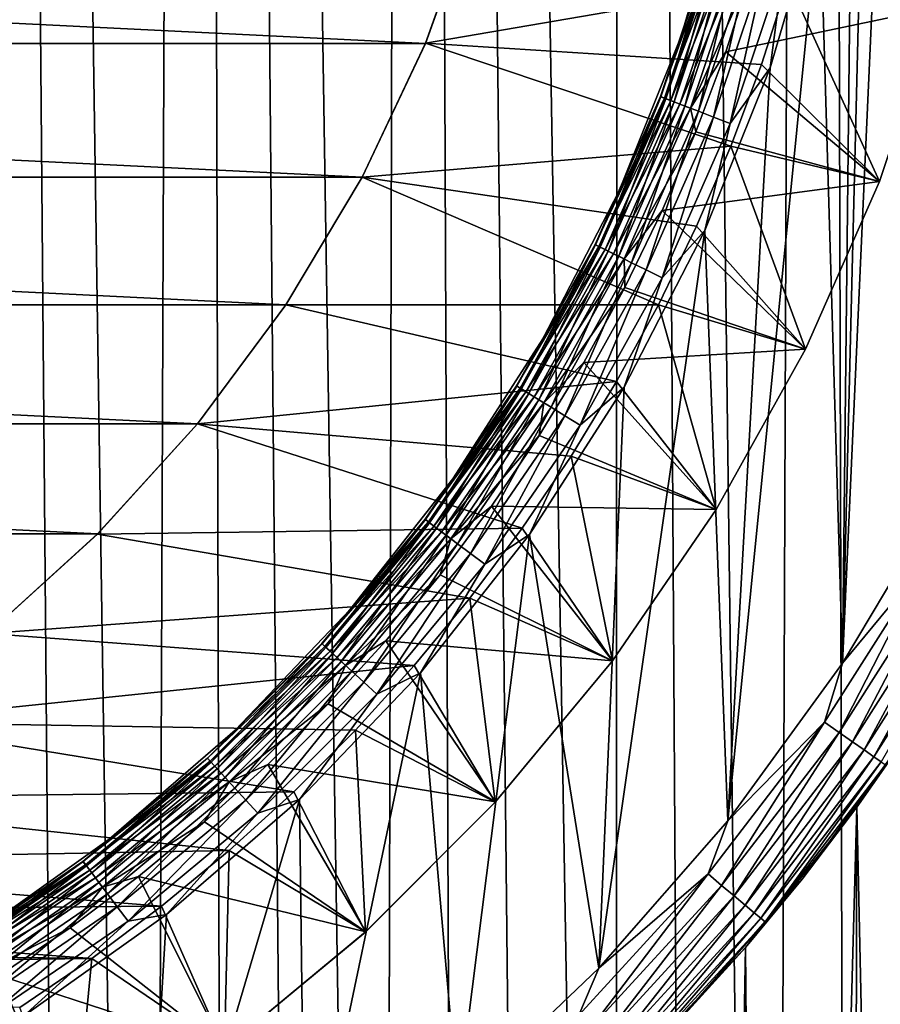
# Model space of a CAD drawing. Header units: metres. Extents: x -30 to 30, y -95 to 0.
# Tile 35 of 57: x 5.2 to 9.8, y -55.1 to -49.9. Entities that reach past the tile are written whole.
import ezdxf

# ---------------------------------------------------------------- set-up
doc = ezdxf.new("R2010")
doc.units = ezdxf.units.M
doc.layers.add('solid_122542', color=7, linetype='CONTINUOUS')

msp = doc.modelspace()

# ---------------------------------------------------------------- linework, layer by layer
at = {"layer": 'solid_122542'}
for points in [[(5.930503, -69.922119, 14.590807), (6.172322, -7, 14.489898), (4.988686, -7, 14.938963)], [(5.523729, -69.904449, 14.749607), (5.930503, -69.922119, 14.590807), (4.988686, -7, 14.938963)], [(5.117666, -69.900314, 14.895369), (5.523729, -69.904449, 14.749607), (4.988686, -7, 14.938963)], [(5.930503, -69.922119, 14.590807), (6.338662, -69.953957, 14.418179), (6.172322, -7, 14.489898)], [(7.160197, -70.061905, 14.028332), (7.320493, -7, 13.945159), (6.172322, -7, 14.489898)], [(6.748802, -70.00061, 14.230818), (7.160197, -70.061905, 14.028332), (6.172322, -7, 14.489898)], [(6.338662, -69.953957, 14.418179), (6.748802, -70.00061, 14.230818), (6.172322, -7, 14.489898)], [(7.160197, -70.061905, 14.028332), (7.571331, -70.137291, 13.810773), (7.320493, -7, 13.945159)], [(8.394917, -70.334229, 13.326209), (8.416615, -7, 13.312312), (7.320493, -7, 13.945159)], [(7.98275, -70.227737, 13.577121), (8.394917, -70.334229, 13.326209), (7.320493, -7, 13.945159)], [(7.571331, -70.137291, 13.810773), (7.98275, -70.227737, 13.577121), (7.320493, -7, 13.945159)], [(8.394917, -70.334229, 13.326209), (8.808243, -70.457664, 13.056698), (8.416615, -7, 13.312312)], [(9.22201, -70.597878, 12.767813), (9.462458, -7, 12.590337), (8.416615, -7, 13.312312)], [(8.808243, -70.457664, 13.056698), (9.22201, -70.597878, 12.767813), (8.416615, -7, 13.312312)], [(9.22201, -70.597878, 12.767813), (9.633485, -70.754005, 12.460276), (9.462458, -7, 12.590337)], [(10.438838, -71.11071, 11.793776), (10.443178, -7, 11.78981), (9.462458, -7, 12.590337)], [(10.039922, -70.925217, 12.135175), (10.438838, -71.11071, 11.793776), (9.462458, -7, 12.590337)], [(9.633485, -70.754005, 12.460276), (10.039922, -70.925217, 12.135175), (9.462458, -7, 12.590337)], [(10.125227, -41.54771, -23), (9.59406, -53.340199, -23), (9.738808, -47.463188, -23)], [(10.125227, -41.54771, -23), (10.125231, -52.452282, -23), (9.59406, -53.340199, -23)], [(9.59406, -53.340199, -23), (9.650205, -48.389923, -23), (9.738808, -47.463188, -23)], [(9.59406, -53.340199, -23), (9.474791, -49.299541, -23), (9.650205, -48.389923, -23)], [(8.741258, -50.025379, -23.5), (8.741261, -50.025368, -24.211325), (8.989262, -49.180752, -24.211325)], [(8.989257, -49.180771, -23.5), (8.741258, -50.025379, -23.5), (8.989262, -49.180752, -24.211325)], [(8.906128, -49.534012, -23.402454), (8.741258, -50.025379, -23.5), (8.989257, -49.180771, -23.5)], [(8.904135, -49.533443, -24.297806), (8.989262, -49.180752, -24.211325), (8.741261, -50.025368, -24.211325)], [(8.987955, -54.173908, -23), (9.212213, -50.192635, -23), (9.474791, -49.299541, -23)], [(9.59406, -53.340199, -23), (8.987955, -54.173908, -23), (9.474791, -49.299541, -23)], [(9.284534, -49.641678, -23.009493), (9.474791, -49.299541, -23), (9.212213, -50.192635, -23)], [(7.390248, -50.062675, -0.79), (-7.390248, -50.062675, -0.79), (-7.655542, -49.321011, -0.79)], [(7.655542, -49.321011, -0.79), (7.390248, -50.062675, -0.79), (-7.655542, -49.321011, -0.79)], [(7.655542, -49.321011, -0.79), (7.390588, -50.06237, -33), (7.390248, -50.062675, -0.79)], [(7.655542, -49.321011, -0.79), (7.655364, -49.321648, -33), (7.390588, -50.06237, -33)], [(9.306799, -49.732594, -33), (7.390588, -50.06237, -33), (7.655364, -49.321648, -33)], [(8.632395, -50.344208, -24.297806), (8.904135, -49.533443, -24.297806), (8.741261, -50.025368, -24.211325)], [(8.925804, -49.539612, -24.38209), (8.904135, -49.533443, -24.297806), (8.632395, -50.344208, -24.297806)], [(8.653402, -50.352345, -24.38209), (8.925804, -49.539612, -24.38209), (8.632395, -50.344208, -24.297806)], [(8.634327, -50.344955, -23.402454), (8.741258, -50.025379, -23.5), (8.906128, -49.534012, -23.402454)], [(8.634327, -50.344955, -23.402454), (8.906128, -49.534012, -23.402454), (8.660893, -50.355247, -23.308567)], [(8.961233, -49.54969, -24.461174), (8.925804, -49.539612, -24.38209), (8.653402, -50.352345, -24.38209)], [(8.687751, -50.365654, -24.461174), (8.961233, -49.54969, -24.461174), (8.653402, -50.352345, -24.38209)], [(8.906128, -49.534012, -23.402454), (8.933531, -49.541809, -23.308567), (8.660893, -50.355247, -23.308567)], [(8.660893, -50.355247, -23.308567), (8.933531, -49.541809, -23.308567), (8.704045, -50.371964, -23.222052)], [(9.009345, -49.563381, -24.532652), (8.961233, -49.54969, -24.461174), (8.687751, -50.365654, -24.461174)], [(8.933531, -49.541809, -23.308567), (8.978041, -49.554474, -23.222052), (8.704045, -50.371964, -23.222052)], [(8.704045, -50.371964, -23.222052), (8.978041, -49.554474, -23.222052), (8.76212, -50.394463, -23.146238)], [(8.978041, -49.554474, -23.222052), (9.037944, -49.571518, -23.146238), (8.76212, -50.394463, -23.146238)], [(8.734394, -50.383724, -24.532652), (9.009345, -49.563381, -24.532652), (8.687751, -50.365654, -24.461174)], [(9.068675, -49.580261, -24.594347), (9.009345, -49.563381, -24.532652), (8.734394, -50.383724, -24.532652)], [(8.791913, -50.406006, -24.594347), (9.068675, -49.580261, -24.594347), (8.734394, -50.383724, -24.532652)], [(8.76212, -50.394463, -23.146238), (9.037944, -49.571518, -23.146238), (8.832882, -50.421875, -23.084047)], [(8.791913, -50.406006, -24.594347), (9.115201, -49.676399, -24.644337), (9.068675, -49.580261, -24.594347)], [(9.037944, -49.571518, -23.146238), (9.110933, -49.592285, -23.084047), (8.832882, -50.421875, -23.084047)], [(8.832882, -50.421875, -23.084047), (9.110933, -49.592285, -23.084047), (8.913607, -50.453148, -23.037872)], [(9.110933, -49.592285, -23.084047), (9.194199, -49.615974, -23.037872), (8.913607, -50.453148, -23.037872)], [(8.913607, -50.453148, -23.037872), (9.194199, -49.615974, -23.037872), (9.001184, -50.487076, -23.009493)], [(9.194199, -49.615974, -23.037872), (9.284534, -49.641678, -23.009493), (9.001184, -50.487076, -23.009493)], [(9.001184, -50.487076, -23.009493), (9.284534, -49.641678, -23.009493), (9.212213, -50.192635, -23)], [(8.791913, -50.406006, -24.594347), (8.977527, -50.10709, -24.644337), (9.115201, -49.676399, -24.644337)], [(9.115201, -49.676399, -24.644337), (8.977527, -50.10709, -24.644337), (10.099169, -49.873463, -25.221687)], [(9.306799, -49.732594, -33), (9.16589, -50.173611, -33), (7.390588, -50.06237, -33)], [(9.790883, -50.793232, -32.200001), (9.16589, -50.173611, -33), (9.306799, -49.732594, -33)], [(9.790883, -50.793232, -32.200001), (9.306799, -49.732594, -33), (10.099126, -49.873615, -32.200001)], [(8.977527, -50.10709, -24.644337), (9.790958, -50.793037, -25.221687), (10.099169, -49.873463, -25.221687)], [(9.790883, -50.793232, -32.200001), (10.099126, -49.873615, -32.200001), (9.790958, -50.793037, -25.221687)], [(10.099126, -49.873615, -32.200001), (10.099169, -49.873463, -25.221687), (9.790958, -50.793037, -25.221687)], [(8.414096, -50.842587, -23.5), (8.414098, -50.842587, -24.211325), (8.741261, -50.025368, -24.211325)], [(8.741258, -50.025379, -23.5), (8.414096, -50.842587, -23.5), (8.741261, -50.025368, -24.211325)], [(8.634327, -50.344955, -23.402454), (8.414096, -50.842587, -23.5), (8.741258, -50.025379, -23.5)], [(8.632395, -50.344208, -24.297806), (8.741261, -50.025368, -24.211325), (8.414098, -50.842587, -24.211325)], [(7.055893, -50.769825, -0.79), (-7.055893, -50.769825, -0.79), (-7.390248, -50.062675, -0.79)], [(7.390248, -50.062675, -0.79), (7.055893, -50.769825, -0.79), (-7.390248, -50.062675, -0.79)], [(9.004851, -50.605869, -33), (7.055521, -50.770271, -33), (7.390588, -50.06237, -33)], [(7.390248, -50.062675, -0.79), (7.390588, -50.06237, -33), (7.055521, -50.770271, -33)], [(7.390248, -50.062675, -0.79), (7.055521, -50.770271, -33), (7.055893, -50.769825, -0.79)], [(9.16589, -50.173611, -33), (9.004851, -50.605869, -33), (7.390588, -50.06237, -33)], [(8.791913, -50.406006, -24.594347), (8.819515, -50.530746, -24.644337), (8.977527, -50.10709, -24.644337)], [(8.977527, -50.10709, -24.644337), (8.819515, -50.530746, -24.644337), (9.790958, -50.793037, -25.221687)], [(9.790883, -50.793232, -32.200001), (9.004851, -50.605869, -33), (9.16589, -50.173611, -33)], [(8.987955, -54.173908, -23), (8.86769, -51.052681, -23), (9.212213, -50.192635, -23)], [(9.001184, -50.487076, -23.009493), (9.212213, -50.192635, -23), (8.86769, -51.052681, -23)], [(8.287006, -51.126438, -24.297806), (8.632395, -50.344208, -24.297806), (8.414098, -50.842587, -24.211325)], [(8.653402, -50.352345, -24.38209), (8.632395, -50.344208, -24.297806), (8.287006, -51.126438, -24.297806)], [(8.307173, -51.136482, -24.38209), (8.653402, -50.352345, -24.38209), (8.287006, -51.126438, -24.297806)], [(8.28886, -51.127361, -23.402454), (8.414096, -50.842587, -23.5), (8.634327, -50.344955, -23.402454)], [(8.28886, -51.127361, -23.402454), (8.634327, -50.344955, -23.402454), (8.314364, -51.14006, -23.308567)], [(8.687751, -50.365654, -24.461174), (8.653402, -50.352345, -24.38209), (8.307173, -51.136482, -24.38209)], [(8.340147, -51.152901, -24.461174), (8.687751, -50.365654, -24.461174), (8.307173, -51.136482, -24.38209)], [(8.634327, -50.344955, -23.402454), (8.660893, -50.355247, -23.308567), (8.314364, -51.14006, -23.308567)], [(8.314364, -51.14006, -23.308567), (8.660893, -50.355247, -23.308567), (8.355789, -51.16069, -23.222052)], [(8.734394, -50.383724, -24.532652), (8.687751, -50.365654, -24.461174), (8.340147, -51.152901, -24.461174)], [(8.384925, -51.175198, -24.532652), (8.734394, -50.383724, -24.532652), (8.340147, -51.152901, -24.461174)], [(8.660893, -50.355247, -23.308567), (8.704045, -50.371964, -23.222052), (8.355789, -51.16069, -23.222052)], [(8.355789, -51.16069, -23.222052), (8.704045, -50.371964, -23.222052), (8.411541, -51.18845, -23.146238)], [(8.791913, -50.406006, -24.594347), (8.734394, -50.383724, -24.532652), (8.384925, -51.175198, -24.532652)], [(8.704045, -50.371964, -23.222052), (8.76212, -50.394463, -23.146238), (8.411541, -51.18845, -23.146238)], [(8.411541, -51.18845, -23.146238), (8.76212, -50.394463, -23.146238), (8.479471, -51.222275, -23.084047)], [(8.76212, -50.394463, -23.146238), (8.832882, -50.421875, -23.084047), (8.479471, -51.222275, -23.084047)], [(8.440143, -51.20269, -24.594347), (8.791913, -50.406006, -24.594347), (8.384925, -51.175198, -24.532652)], [(8.440143, -51.20269, -24.594347), (8.819515, -50.530746, -24.644337), (8.791913, -50.406006, -24.594347)], [(8.479471, -51.222275, -23.084047), (8.832882, -50.421875, -23.084047), (8.556966, -51.260864, -23.037872)], [(8.832882, -50.421875, -23.084047), (8.913607, -50.453148, -23.037872), (8.556966, -51.260864, -23.037872)], [(8.556966, -51.260864, -23.037872), (8.913607, -50.453148, -23.037872), (8.641041, -51.302727, -23.009493)], [(8.913607, -50.453148, -23.037872), (9.001184, -50.487076, -23.009493), (8.641041, -51.302727, -23.009493)], [(8.641041, -51.302727, -23.009493), (9.001184, -50.487076, -23.009493), (8.86769, -51.052681, -23)], [(8.440143, -51.20269, -24.594347), (8.641523, -50.9464, -24.644337), (8.819515, -50.530746, -24.644337)], [(8.819515, -50.530746, -24.644337), (8.641523, -50.9464, -24.644337), (9.790958, -50.793037, -25.221687)], [(9.004851, -50.605869, -33), (8.823712, -51.028622, -33), (7.055521, -50.770271, -33)], [(9.399101, -51.680481, -32.200001), (8.823712, -51.028622, -33), (9.004851, -50.605869, -33)], [(9.399101, -51.680481, -32.200001), (9.004851, -50.605869, -33), (9.790883, -50.793232, -32.200001)], [(6.650918, -51.445068, -0.79), (-6.650918, -51.445068, -0.79), (-7.055893, -50.769825, -0.79)], [(7.055893, -50.769825, -0.79), (6.650918, -51.445068, -0.79), (-7.055893, -50.769825, -0.79)], [(7.055893, -50.769825, -0.79), (6.650997, -51.445457, -33), (6.650918, -51.445068, -0.79)], [(7.055893, -50.769825, -0.79), (7.055521, -50.770271, -33), (6.650997, -51.445457, -33)], [(8.621516, -51.444462, -33), (6.650997, -51.445457, -33), (7.055521, -50.770271, -33)], [(8.823712, -51.028622, -33), (8.621516, -51.444462, -33), (7.055521, -50.770271, -33)], [(8.641523, -50.9464, -24.644337), (9.399215, -51.680252, -25.221687), (9.790958, -50.793037, -25.221687)], [(9.399101, -51.680481, -32.200001), (9.790883, -50.793232, -32.200001), (9.399215, -51.680252, -25.221687)], [(9.790883, -50.793232, -32.200001), (9.790958, -50.793037, -25.221687), (9.399215, -51.680252, -25.221687)], [(8.010736, -51.625, -23.5), (8.010732, -51.625004, -24.211325), (8.414098, -50.842587, -24.211325)], [(8.287006, -51.126438, -24.297806), (8.414098, -50.842587, -24.211325), (8.010732, -51.625004, -24.211325)], [(8.414096, -50.842587, -23.5), (8.010736, -51.625, -23.5), (8.414098, -50.842587, -24.211325)], [(8.28886, -51.127361, -23.402454), (8.010736, -51.625, -23.5), (8.414096, -50.842587, -23.5)], [(8.440143, -51.20269, -24.594347), (8.443954, -51.353119, -24.644337), (8.641523, -50.9464, -24.644337)], [(8.641523, -50.9464, -24.644337), (8.443954, -51.353119, -24.644337), (9.399215, -51.680252, -25.221687)], [(8.306806, -54.952408, -23), (8.440704, -51.87973, -23), (8.86769, -51.052681, -23)], [(8.987955, -54.173908, -23), (8.306806, -54.952408, -23), (8.86769, -51.052681, -23)], [(8.641041, -51.302727, -23.009493), (8.86769, -51.052681, -23), (8.440704, -51.87973, -23)], [(9.399101, -51.680481, -32.200001), (8.621516, -51.444462, -33), (8.823712, -51.028622, -33)], [(7.870915, -51.873463, -24.297806), (8.287006, -51.126438, -24.297806), (8.010732, -51.625004, -24.211325)], [(8.307173, -51.136482, -24.38209), (8.287006, -51.126438, -24.297806), (7.870915, -51.873463, -24.297806)], [(7.890069, -51.885323, -24.38209), (8.307173, -51.136482, -24.38209), (7.870915, -51.873463, -24.297806)], [(7.872677, -51.874554, -23.402454), (8.010736, -51.625, -23.5), (8.28886, -51.127361, -23.402454)], [(7.872677, -51.874554, -23.402454), (8.28886, -51.127361, -23.402454), (7.8969, -51.889553, -23.308567)], [(8.340147, -51.152901, -24.461174), (8.307173, -51.136482, -24.38209), (7.890069, -51.885323, -24.38209)], [(7.921388, -51.904716, -24.461174), (8.340147, -51.152901, -24.461174), (7.890069, -51.885323, -24.38209)], [(8.28886, -51.127361, -23.402454), (8.314364, -51.14006, -23.308567), (7.8969, -51.889553, -23.308567)], [(7.8969, -51.889553, -23.308567), (8.314364, -51.14006, -23.308567), (7.936245, -51.913914, -23.222052)], [(8.384925, -51.175198, -24.532652), (8.340147, -51.152901, -24.461174), (7.921388, -51.904716, -24.461174)], [(7.963917, -51.931049, -24.532652), (8.384925, -51.175198, -24.532652), (7.921388, -51.904716, -24.461174)], [(8.314364, -51.14006, -23.308567), (8.355789, -51.16069, -23.222052), (7.936245, -51.913914, -23.222052)], [(7.936245, -51.913914, -23.222052), (8.355789, -51.16069, -23.222052), (7.989197, -51.946701, -23.146238)], [(8.440143, -51.20269, -24.594347), (8.384925, -51.175198, -24.532652), (7.963917, -51.931049, -24.532652)], [(8.355789, -51.16069, -23.222052), (8.411541, -51.18845, -23.146238), (7.989197, -51.946701, -23.146238)], [(8.016362, -51.96352, -24.594347), (8.440143, -51.20269, -24.594347), (7.963917, -51.931049, -24.532652)], [(7.989197, -51.946701, -23.146238), (8.411541, -51.18845, -23.146238), (8.053717, -51.986652, -23.084047)], [(8.016362, -51.96352, -24.594347), (8.443954, -51.353119, -24.644337), (8.440143, -51.20269, -24.594347)], [(8.411541, -51.18845, -23.146238), (8.479471, -51.222275, -23.084047), (8.053717, -51.986652, -23.084047)], [(8.053717, -51.986652, -23.084047), (8.479471, -51.222275, -23.084047), (8.12732, -52.032223, -23.037872)], [(8.479471, -51.222275, -23.084047), (8.556966, -51.260864, -23.037872), (8.12732, -52.032223, -23.037872)], [(8.12732, -52.032223, -23.037872), (8.556966, -51.260864, -23.037872), (8.207173, -52.081665, -23.009493)], [(8.556966, -51.260864, -23.037872), (8.641041, -51.302727, -23.009493), (8.207173, -52.081665, -23.009493)], [(8.207173, -52.081665, -23.009493), (8.641041, -51.302727, -23.009493), (8.440704, -51.87973, -23)], [(8.016362, -51.96352, -24.594347), (8.227255, -51.749977, -24.644337), (8.443954, -51.353119, -24.644337)], [(8.443954, -51.353119, -24.644337), (8.227255, -51.749977, -24.644337), (9.399215, -51.680252, -25.221687)], [(6.184553, -52.074532, -0.79), (-6.184553, -52.074532, -0.79), (-6.650918, -51.445068, -0.79)], [(6.650918, -51.445068, -0.79), (6.184553, -52.074532, -0.79), (-6.650918, -51.445068, -0.79)], [(6.650918, -51.445068, -0.79), (6.184591, -52.074158, -33), (6.184553, -52.074532, -0.79)], [(6.650918, -51.445068, -0.79), (6.650997, -51.445457, -33), (6.184591, -52.074158, -33)], [(8.399631, -51.85088, -33), (6.184591, -52.074158, -33), (6.650997, -51.445457, -33)], [(8.621516, -51.444462, -33), (8.399631, -51.85088, -33), (6.650997, -51.445457, -33)], [(8.927123, -52.52779, -32.200001), (8.399631, -51.85088, -33), (8.621516, -51.444462, -33)], [(8.927123, -52.52779, -32.200001), (8.621516, -51.444462, -33), (9.399101, -51.680481, -32.200001)], [(7.534829, -52.365524, -23.5), (7.534821, -52.365536, -24.211325), (8.010732, -51.625004, -24.211325)], [(7.870915, -51.873463, -24.297806), (8.010732, -51.625004, -24.211325), (7.534821, -52.365536, -24.211325)], [(8.010736, -51.625, -23.5), (7.534829, -52.365524, -23.5), (8.010732, -51.625004, -24.211325)], [(7.872677, -51.874554, -23.402454), (7.534829, -52.365524, -23.5), (8.010736, -51.625, -23.5)], [(8.227255, -51.749977, -24.644337), (8.927279, -52.527538, -25.221687), (9.399215, -51.680252, -25.221687)], [(8.927123, -52.52779, -32.200001), (9.399101, -51.680481, -32.200001), (8.927279, -52.527538, -25.221687)], [(9.399101, -51.680481, -32.200001), (9.399215, -51.680252, -25.221687), (8.927279, -52.527538, -25.221687)], [(8.227255, -51.749977, -24.644337), (7.991919, -52.13607, -24.644337), (8.927279, -52.527538, -25.221687)], [(8.016362, -51.96352, -24.594347), (7.991919, -52.13607, -24.644337), (8.227255, -51.749977, -24.644337)], [(8.399631, -51.85088, -33), (8.159529, -52.245129, -33), (6.184591, -52.074158, -33)], [(8.927123, -52.52779, -32.200001), (8.159529, -52.245129, -33), (8.399631, -51.85088, -33)], [(7.387673, -52.578911, -24.297806), (7.870915, -51.873463, -24.297806), (7.534821, -52.365536, -24.211325)], [(7.890069, -51.885323, -24.38209), (7.870915, -51.873463, -24.297806), (7.387673, -52.578911, -24.297806)], [(7.405651, -52.592487, -24.38209), (7.890069, -51.885323, -24.38209), (7.387673, -52.578911, -24.297806)], [(7.389326, -52.580158, -23.402454), (7.534829, -52.365524, -23.5), (7.872677, -51.874554, -23.402454)], [(7.389326, -52.580158, -23.402454), (7.872677, -51.874554, -23.402454), (7.412062, -52.597328, -23.308567)], [(7.921388, -51.904716, -24.461174), (7.890069, -51.885323, -24.38209), (7.405651, -52.592487, -24.38209)], [(7.872677, -51.874554, -23.402454), (7.8969, -51.889553, -23.308567), (7.412062, -52.597328, -23.308567)], [(7.412062, -52.597328, -23.308567), (7.8969, -51.889553, -23.308567), (7.448991, -52.625217, -23.222052)], [(7.8969, -51.889553, -23.308567), (7.936245, -51.913914, -23.222052), (7.448991, -52.625217, -23.222052)], [(8.306806, -54.952408, -23), (7.939467, -52.659119, -23), (8.440704, -51.87973, -23)], [(8.207173, -52.081665, -23.009493), (8.440704, -51.87973, -23), (7.939467, -52.659119, -23)], [(7.435047, -52.614685, -24.461174), (7.921388, -51.904716, -24.461174), (7.405651, -52.592487, -24.38209)], [(7.963917, -51.931049, -24.532652), (7.921388, -51.904716, -24.461174), (7.435047, -52.614685, -24.461174)], [(7.474965, -52.644833, -24.532652), (7.963917, -51.931049, -24.532652), (7.435047, -52.614685, -24.461174)], [(7.448991, -52.625217, -23.222052), (7.936245, -51.913914, -23.222052), (7.498693, -52.66275, -23.146238)], [(8.016362, -51.96352, -24.594347), (7.963917, -51.931049, -24.532652), (7.474965, -52.644833, -24.532652)], [(7.936245, -51.913914, -23.222052), (7.989197, -51.946701, -23.146238), (7.498693, -52.66275, -23.146238)], [(7.498693, -52.66275, -23.146238), (7.989197, -51.946701, -23.146238), (7.559251, -52.708481, -23.084047)], [(7.989197, -51.946701, -23.146238), (8.053717, -51.986652, -23.084047), (7.559251, -52.708481, -23.084047)], [(7.52419, -52.682003, -24.594347), (8.016362, -51.96352, -24.594347), (7.474965, -52.644833, -24.532652)], [(7.52419, -52.682003, -24.594347), (7.991919, -52.13607, -24.644337), (8.016362, -51.96352, -24.594347)], [(7.559251, -52.708481, -23.084047), (8.053717, -51.986652, -23.084047), (7.628336, -52.760651, -23.037872)], [(8.053717, -51.986652, -23.084047), (8.12732, -52.032223, -23.037872), (7.628336, -52.760651, -23.037872)], [(7.628336, -52.760651, -23.037872), (8.12732, -52.032223, -23.037872), (7.703286, -52.817253, -23.009493)], [(8.12732, -52.032223, -23.037872), (8.207173, -52.081665, -23.009493), (7.703286, -52.817253, -23.009493)], [(5.656519, -52.656521, -0.79), (-5.656519, -52.656521, -0.79), (-6.184553, -52.074532, -0.79)], [(6.184553, -52.074532, -0.79), (5.656519, -52.656521, -0.79), (-6.184553, -52.074532, -0.79)], [(7.901776, -52.625851, -33), (5.655897, -52.657524, -33), (6.184591, -52.074158, -33)], [(6.184553, -52.074532, -0.79), (6.184591, -52.074158, -33), (5.655897, -52.657524, -33)], [(6.184553, -52.074532, -0.79), (5.655897, -52.657524, -33), (5.656519, -52.656521, -0.79)], [(8.159529, -52.245129, -33), (7.901776, -52.625851, -33), (6.184591, -52.074158, -33)], [(7.703286, -52.817253, -23.009493), (8.207173, -52.081665, -23.009493), (7.939467, -52.659119, -23)], [(7.52419, -52.682003, -24.594347), (7.73848, -52.510529, -24.644337), (7.991919, -52.13607, -24.644337)], [(7.991919, -52.13607, -24.644337), (7.73848, -52.510529, -24.644337), (8.927279, -52.527538, -25.221687)], [(8.378977, -53.327934, -32.200001), (7.901776, -52.625851, -33), (8.159529, -52.245129, -33)], [(8.378977, -53.327934, -32.200001), (8.159529, -52.245129, -33), (8.927123, -52.52779, -32.200001)], [(6.990685, -53.057461, -23.5), (6.990675, -53.057472, -24.211325), (7.534821, -52.365536, -24.211325)], [(7.387673, -52.578911, -24.297806), (7.534821, -52.365536, -24.211325), (6.990675, -53.057472, -24.211325)], [(7.534829, -52.365524, -23.5), (6.990685, -53.057461, -23.5), (7.534821, -52.365536, -24.211325)], [(7.389326, -52.580158, -23.402454), (6.990685, -53.057461, -23.5), (7.534829, -52.365524, -23.5)], [(10.043268, -52.798485, -22.990507), (9.59406, -53.340199, -23), (10.125231, -52.452282, -23)], [(7.73848, -52.510529, -24.644337), (7.467511, -52.872501, -24.644337), (8.379181, -53.327663, -25.221687)], [(7.52419, -52.682003, -24.594347), (7.467511, -52.872501, -24.644337), (7.73848, -52.510529, -24.644337)], [(7.73848, -52.510529, -24.644337), (8.379181, -53.327663, -25.221687), (8.927279, -52.527538, -25.221687)], [(8.378977, -53.327934, -32.200001), (8.927123, -52.52779, -32.200001), (8.379181, -53.327663, -25.221687)], [(8.927123, -52.52779, -32.200001), (8.927279, -52.527538, -25.221687), (8.379181, -53.327663, -25.221687)], [(6.841402, -53.236763, -24.297806), (7.387673, -52.578911, -24.297806), (6.990675, -53.057472, -24.211325)], [(7.405651, -52.592487, -24.38209), (7.387673, -52.578911, -24.297806), (6.841402, -53.236763, -24.297806)], [(6.842932, -53.238155, -23.402454), (6.990685, -53.057461, -23.5), (7.389326, -52.580158, -23.402454)], [(6.842932, -53.238155, -23.402454), (7.389326, -52.580158, -23.402454), (6.863987, -53.257351, -23.308567)], [(7.389326, -52.580158, -23.402454), (7.412062, -52.597328, -23.308567), (6.863987, -53.257351, -23.308567)], [(7.901776, -52.625851, -33), (7.62466, -52.995716, -33), (5.655897, -52.657524, -33)], [(6.85805, -53.251938, -24.38209), (7.405651, -52.592487, -24.38209), (6.841402, -53.236763, -24.297806)], [(7.435047, -52.614685, -24.461174), (7.405651, -52.592487, -24.38209), (6.85805, -53.251938, -24.38209)], [(6.885272, -53.276756, -24.461174), (7.435047, -52.614685, -24.461174), (6.85805, -53.251938, -24.38209)], [(6.863987, -53.257351, -23.308567), (7.412062, -52.597328, -23.308567), (6.898186, -53.288528, -23.222052)], [(7.474965, -52.644833, -24.532652), (7.435047, -52.614685, -24.461174), (6.885272, -53.276756, -24.461174)], [(7.412062, -52.597328, -23.308567), (7.448991, -52.625217, -23.222052), (6.898186, -53.288528, -23.222052)], [(6.898186, -53.288528, -23.222052), (7.448991, -52.625217, -23.222052), (6.944212, -53.330486, -23.146238)], [(7.448991, -52.625217, -23.222052), (7.498693, -52.66275, -23.146238), (6.944212, -53.330486, -23.146238)], [(8.378977, -53.327934, -32.200001), (7.62466, -52.995716, -33), (7.901776, -52.625851, -33)], [(5.656519, -52.656521, -0.79), (5.074533, -53.184555, -0.79), (-5.656519, -52.656521, -0.79)], [(5.656519, -52.656521, -0.79), (5.075952, -53.183205, -33), (5.074533, -53.184555, -0.79)], [(5.656519, -52.656521, -0.79), (5.655897, -52.657524, -33), (5.075952, -53.183205, -33)], [(7.62466, -52.995716, -33), (5.075952, -53.183205, -33), (5.655897, -52.657524, -33)], [(6.922239, -53.310455, -24.532652), (7.474965, -52.644833, -24.532652), (6.885272, -53.276756, -24.461174)], [(7.52419, -52.682003, -24.594347), (7.474965, -52.644833, -24.532652), (6.922239, -53.310455, -24.532652)], [(6.967824, -53.352013, -24.594347), (7.52419, -52.682003, -24.594347), (6.922239, -53.310455, -24.532652)], [(6.944212, -53.330486, -23.146238), (7.498693, -52.66275, -23.146238), (7.000293, -53.381611, -23.084047)], [(6.967824, -53.352013, -24.594347), (7.467511, -52.872501, -24.644337), (7.52419, -52.682003, -24.594347)], [(7.498693, -52.66275, -23.146238), (7.559251, -52.708481, -23.084047), (7.000293, -53.381611, -23.084047)], [(7.56131, -55.6646, -23), (7.363661, -53.390102, -23), (7.939467, -52.659119, -23)], [(7.703286, -52.817253, -23.009493), (7.939467, -52.659119, -23), (7.363661, -53.390102, -23)], [(8.306806, -54.952408, -23), (7.56131, -55.6646, -23), (7.939467, -52.659119, -23)], [(7.000293, -53.381611, -23.084047), (7.559251, -52.708481, -23.084047), (7.064269, -53.439934, -23.037872)], [(7.559251, -52.708481, -23.084047), (7.628336, -52.760651, -23.037872), (7.064269, -53.439934, -23.037872)], [(7.064269, -53.439934, -23.037872), (7.628336, -52.760651, -23.037872), (7.133677, -53.503204, -23.009493)], [(7.628336, -52.760651, -23.037872), (7.703286, -52.817253, -23.009493), (7.133677, -53.503204, -23.009493)], [(7.133677, -53.503204, -23.009493), (7.703286, -52.817253, -23.009493), (7.363661, -53.390102, -23)], [(9.49968, -53.651749, -22.990507), (9.59406, -53.340199, -23), (10.043268, -52.798485, -22.990507)], [(9.49968, -53.651749, -22.990507), (10.043268, -52.798485, -22.990507), (9.576615, -53.70562, -22.962128)], [(10.043268, -52.798485, -22.990507), (10.124606, -52.845444, -22.962128), (9.576615, -53.70562, -22.962128)], [(6.967824, -53.352013, -24.594347), (7.179627, -53.221169, -24.644337), (7.467511, -52.872501, -24.644337)], [(7.467511, -52.872501, -24.644337), (7.179627, -53.221169, -24.644337), (8.379181, -53.327663, -25.221687)], [(9.576615, -53.70562, -22.962128), (10.124606, -52.845444, -22.962128), (9.64753, -53.755272, -22.915953)], [(10.124606, -52.845444, -22.962128), (10.199578, -52.888729, -22.915953), (9.64753, -53.755272, -22.915953)], [(9.64753, -53.755272, -22.915953), (10.199578, -52.888729, -22.915953), (9.709692, -53.798798, -22.853762)], [(10.199578, -52.888729, -22.915953), (10.265298, -52.926674, -22.853762), (9.709692, -53.798798, -22.853762)], [(9.709692, -53.798798, -22.853762), (10.265298, -52.926674, -22.853762), (9.760709, -53.834522, -22.777948)], [(10.265298, -52.926674, -22.853762), (10.319235, -52.957813, -22.777948), (9.760709, -53.834522, -22.777948)], [(7.62466, -52.995716, -33), (7.329823, -53.352802, -33), (5.075952, -53.183205, -33)], [(7.75934, -54.074081, -32.200001), (7.329823, -53.352802, -33), (7.62466, -52.995716, -33)], [(7.75934, -54.074081, -32.200001), (7.62466, -52.995716, -33), (8.378977, -53.327934, -32.200001)], [(9.760709, -53.834522, -22.777948), (10.319235, -52.957813, -22.777948), (9.798616, -53.861065, -22.691433)], [(6.383232, -53.694538, -23.5), (6.383222, -53.69455, -24.211325), (6.990675, -53.057472, -24.211325)], [(6.841402, -53.236763, -24.297806), (6.990675, -53.057472, -24.211325), (6.383222, -53.69455, -24.211325)], [(6.990685, -53.057461, -23.5), (6.383232, -53.694538, -23.5), (6.990675, -53.057472, -24.211325)], [(6.842932, -53.238155, -23.402454), (6.383232, -53.694538, -23.5), (6.990685, -53.057461, -23.5)], [(7.329823, -53.352802, -33), (4.443591, -53.652088, -33), (5.075952, -53.183205, -33)], [(6.236762, -53.8414, -24.297806), (6.841402, -53.236763, -24.297806), (6.383222, -53.69455, -24.211325)], [(6.85805, -53.251938, -24.38209), (6.841402, -53.236763, -24.297806), (6.236762, -53.8414, -24.297806)], [(6.251939, -53.858051, -24.38209), (6.85805, -53.251938, -24.38209), (6.236762, -53.8414, -24.297806)], [(6.238157, -53.842934, -23.402454), (6.383232, -53.694538, -23.5), (6.842932, -53.238155, -23.402454)], [(6.238157, -53.842934, -23.402454), (6.842932, -53.238155, -23.402454), (6.257351, -53.863987, -23.308567)], [(6.885272, -53.276756, -24.461174), (6.85805, -53.251938, -24.38209), (6.251939, -53.858051, -24.38209)], [(6.842932, -53.238155, -23.402454), (6.863987, -53.257351, -23.308567), (6.257351, -53.863987, -23.308567)], [(6.257351, -53.863987, -23.308567), (6.863987, -53.257351, -23.308567), (6.288527, -53.898186, -23.222052)], [(6.863987, -53.257351, -23.308567), (6.898186, -53.288528, -23.222052), (6.288527, -53.898186, -23.222052)], [(7.179627, -53.221169, -24.644337), (6.875479, -53.555744, -24.644337), (7.759593, -54.073803, -25.221687)], [(6.967824, -53.352013, -24.594347), (6.875479, -53.555744, -24.644337), (7.179627, -53.221169, -24.644337)], [(7.179627, -53.221169, -24.644337), (7.759593, -54.073803, -25.221687), (8.379181, -53.327663, -25.221687)], [(6.276755, -53.885273, -24.461174), (6.885272, -53.276756, -24.461174), (6.251939, -53.858051, -24.38209)], [(6.922239, -53.310455, -24.532652), (6.885272, -53.276756, -24.461174), (6.276755, -53.885273, -24.461174)], [(6.288527, -53.898186, -23.222052), (6.898186, -53.288528, -23.222052), (6.330485, -53.94421, -23.146238)], [(6.898186, -53.288528, -23.222052), (6.944212, -53.330486, -23.146238), (6.330485, -53.94421, -23.146238)], [(7.329823, -53.352802, -33), (7.019248, -53.694698, -33), (4.443591, -53.652088, -33)], [(6.310454, -53.922237, -24.532652), (6.922239, -53.310455, -24.532652), (6.276755, -53.885273, -24.461174)], [(6.967824, -53.352013, -24.594347), (6.922239, -53.310455, -24.532652), (6.310454, -53.922237, -24.532652)], [(6.352011, -53.967823, -24.594347), (6.967824, -53.352013, -24.594347), (6.310454, -53.922237, -24.532652)], [(6.330485, -53.94421, -23.146238), (6.944212, -53.330486, -23.146238), (6.38161, -54.000294, -23.084047)], [(6.352011, -53.967823, -24.594347), (6.875479, -53.555744, -24.644337), (6.967824, -53.352013, -24.594347)], [(6.944212, -53.330486, -23.146238), (7.000293, -53.381611, -23.084047), (6.38161, -54.000294, -23.084047)], [(7.75934, -54.074081, -32.200001), (7.019248, -53.694698, -33), (7.329823, -53.352802, -33)], [(7.75934, -54.074081, -32.200001), (8.378977, -53.327934, -32.200001), (7.759593, -54.073803, -25.221687)], [(8.378977, -53.327934, -32.200001), (8.379181, -53.327663, -25.221687), (7.759593, -54.073803, -25.221687)], [(9.49968, -53.651749, -22.990507), (8.987955, -54.173908, -23), (9.59406, -53.340199, -23)], [(10.036487, -70.923691, -12.138017), (9.67096, -54.101231, -12.431211), (10.195083, -53.328491, -12.005116)], [(10.014878, -53.610764, -22.5), (10.195083, -53.328491, -12.005116), (9.67096, -54.101231, -12.431211)], [(6.38161, -54.000294, -23.084047), (7.000293, -53.381611, -23.084047), (6.439932, -54.06427, -23.037872)], [(7.000293, -53.381611, -23.084047), (7.064269, -53.439934, -23.037872), (6.439932, -54.06427, -23.037872)], [(6.752018, -56.308762, -23), (6.723708, -54.060661, -23), (7.363661, -53.390102, -23)], [(7.133677, -53.503204, -23.009493), (7.363661, -53.390102, -23), (6.723708, -54.060661, -23)], [(7.56131, -55.6646, -23), (6.752018, -56.308762, -23), (7.363661, -53.390102, -23)], [(6.439932, -54.06427, -23.037872), (7.064269, -53.439934, -23.037872), (6.503206, -54.133678, -23.009493)], [(7.064269, -53.439934, -23.037872), (7.133677, -53.503204, -23.009493), (6.503206, -54.133678, -23.009493)], [(6.503206, -54.133678, -23.009493), (7.133677, -53.503204, -23.009493), (6.723708, -54.060661, -23)], [(6.352011, -53.967823, -24.594347), (6.555754, -53.875469, -24.644337), (6.875479, -53.555744, -24.644337)], [(6.875479, -53.555744, -24.644337), (6.555754, -53.875469, -24.644337), (7.759593, -54.073803, -25.221687)], [(9.381978, -54.481876, -22.5), (10.014878, -53.610764, -22.5), (9.67096, -54.101231, -12.431211)], [(9.821955, -53.877407, -22.597546), (10.014878, -53.610764, -22.5), (9.381978, -54.481876, -22.5)], [(6.69417, -54.019753, -33), (3.772107, -54.054756, -33), (4.443591, -53.652088, -33)], [(7.019248, -53.694698, -33), (6.69417, -54.019753, -33), (4.443591, -53.652088, -33)], [(8.883793, -54.454388, -22.990507), (8.987955, -54.173908, -23), (9.49968, -53.651749, -22.990507)], [(8.883793, -54.454388, -22.990507), (9.49968, -53.651749, -22.990507), (8.95574, -54.514759, -22.962128)], [(9.49968, -53.651749, -22.990507), (9.576615, -53.70562, -22.962128), (8.95574, -54.514759, -22.962128)], [(5.717972, -54.270988, -23.5), (5.717958, -54.271, -24.211325), (6.383222, -53.69455, -24.211325)], [(6.236762, -53.8414, -24.297806), (6.383222, -53.69455, -24.211325), (5.717958, -54.271, -24.211325)], [(6.383232, -53.694538, -23.5), (5.717972, -54.270988, -23.5), (6.383222, -53.69455, -24.211325)], [(6.238157, -53.842934, -23.402454), (5.717972, -54.270988, -23.5), (6.383232, -53.694538, -23.5)], [(7.0735, -54.759872, -32.200001), (6.69417, -54.019753, -33), (7.019248, -53.694698, -33)], [(7.0735, -54.759872, -32.200001), (7.019248, -53.694698, -33), (7.75934, -54.074081, -32.200001)], [(8.95574, -54.514759, -22.962128), (9.576615, -53.70562, -22.962128), (9.022057, -54.570404, -22.915953)], [(9.576615, -53.70562, -22.962128), (9.64753, -53.755272, -22.915953), (9.022057, -54.570404, -22.915953)], [(9.022057, -54.570404, -22.915953), (9.64753, -53.755272, -22.915953), (9.080189, -54.619183, -22.853762)], [(9.64753, -53.755272, -22.915953), (9.709692, -53.798798, -22.853762), (9.080189, -54.619183, -22.853762)], [(9.080189, -54.619183, -22.853762), (9.709692, -53.798798, -22.853762), (9.127899, -54.659218, -22.777948)], [(9.709692, -53.798798, -22.853762), (9.760709, -53.834522, -22.777948), (9.127899, -54.659218, -22.777948)], [(5.578912, -54.387672, -24.297806), (6.236762, -53.8414, -24.297806), (5.717958, -54.271, -24.211325)], [(6.251939, -53.858051, -24.38209), (6.236762, -53.8414, -24.297806), (5.578912, -54.387672, -24.297806)], [(5.592488, -54.405651, -24.38209), (6.251939, -53.858051, -24.38209), (5.578912, -54.387672, -24.297806)], [(5.58016, -54.389328, -23.402454), (5.717972, -54.270988, -23.5), (6.238157, -53.842934, -23.402454)], [(5.58016, -54.389328, -23.402454), (6.238157, -53.842934, -23.402454), (5.59733, -54.412064, -23.308567)], [(6.276755, -53.885273, -24.461174), (6.251939, -53.858051, -24.38209), (5.592488, -54.405651, -24.38209)], [(6.238157, -53.842934, -23.402454), (6.257351, -53.863987, -23.308567), (5.59733, -54.412064, -23.308567)], [(5.59733, -54.412064, -23.308567), (6.257351, -53.863987, -23.308567), (5.625217, -54.44899, -23.222052)], [(6.257351, -53.863987, -23.308567), (6.288527, -53.898186, -23.222052), (5.625217, -54.44899, -23.222052)], [(6.555754, -53.875469, -24.644337), (6.221176, -54.179623, -24.644337), (7.073804, -54.759594, -25.221687)], [(6.352011, -53.967823, -24.594347), (6.221176, -54.179623, -24.644337), (6.555754, -53.875469, -24.644337)], [(6.555754, -53.875469, -24.644337), (7.073804, -54.759594, -25.221687), (7.759593, -54.073803, -25.221687)], [(9.127899, -54.659218, -22.777948), (9.760709, -53.834522, -22.777948), (9.163349, -54.688961, -22.691433)], [(9.760709, -53.834522, -22.777948), (9.798616, -53.861065, -22.691433), (9.163349, -54.688961, -22.691433)], [(9.163349, -54.688961, -22.691433), (9.798616, -53.861065, -22.691433), (9.185174, -54.707275, -22.597546)], [(9.798616, -53.861065, -22.691433), (9.821955, -53.877407, -22.597546), (9.185174, -54.707275, -22.597546)], [(9.185174, -54.707275, -22.597546), (9.821955, -53.877407, -22.597546), (9.381978, -54.481876, -22.5)], [(5.614686, -54.435047, -24.461174), (6.276755, -53.885273, -24.461174), (5.592488, -54.405651, -24.38209)], [(6.310454, -53.922237, -24.532652), (6.276755, -53.885273, -24.461174), (5.614686, -54.435047, -24.461174)], [(5.644832, -54.474964, -24.532652), (6.310454, -53.922237, -24.532652), (5.614686, -54.435047, -24.461174)], [(5.625217, -54.44899, -23.222052), (6.288527, -53.898186, -23.222052), (5.66275, -54.498692, -23.146238)], [(6.352011, -53.967823, -24.594347), (6.310454, -53.922237, -24.532652), (5.644832, -54.474964, -24.532652)], [(6.288527, -53.898186, -23.222052), (6.330485, -53.94421, -23.146238), (5.66275, -54.498692, -23.146238)], [(5.682004, -54.524189, -24.594347), (6.352011, -53.967823, -24.594347), (5.644832, -54.474964, -24.532652)], [(5.66275, -54.498692, -23.146238), (6.330485, -53.94421, -23.146238), (5.708482, -54.55925, -23.084047)], [(5.682004, -54.524189, -24.594347), (6.221176, -54.179623, -24.644337), (6.352011, -53.967823, -24.594347)], [(6.330485, -53.94421, -23.146238), (6.38161, -54.000294, -23.084047), (5.708482, -54.55925, -23.084047)], [(6.69417, -54.019753, -33), (6.352251, -54.330299, -33), (3.772107, -54.054756, -33)], [(5.708482, -54.55925, -23.084047), (6.38161, -54.000294, -23.084047), (5.760652, -54.628338, -23.037872)], [(6.38161, -54.000294, -23.084047), (6.439932, -54.06427, -23.037872), (5.760652, -54.628338, -23.037872)], [(7.0735, -54.759872, -32.200001), (6.352251, -54.330299, -33), (6.69417, -54.019753, -33)], [(6.352251, -54.330299, -33), (3.060681, -54.391022, -33), (3.772107, -54.054756, -33)], [(5.760652, -54.628338, -23.037872), (6.439932, -54.06427, -23.037872), (5.817252, -54.703285, -23.009493)], [(6.439932, -54.06427, -23.037872), (6.503206, -54.133678, -23.009493), (5.817252, -54.703285, -23.009493)], [(5.891074, -56.876476, -23), (6.019867, -54.669235, -23), (6.723708, -54.060661, -23)], [(6.752018, -56.308762, -23), (5.891074, -56.876476, -23), (6.723708, -54.060661, -23)], [(6.503206, -54.133678, -23.009493), (6.723708, -54.060661, -23), (6.019867, -54.669235, -23)], [(7.0735, -54.759872, -32.200001), (7.75934, -54.074081, -32.200001), (7.073804, -54.759594, -25.221687)], [(7.75934, -54.074081, -32.200001), (7.759593, -54.073803, -25.221687), (7.073804, -54.759594, -25.221687)], [(5.817252, -54.703285, -23.009493), (6.503206, -54.133678, -23.009493), (6.019867, -54.669235, -23)], [(9.216925, -70.596085, -12.771483), (9.082009, -54.842892, -12.867774), (9.67096, -54.101231, -12.431211)], [(9.381978, -54.481876, -22.5), (9.67096, -54.101231, -12.431211), (9.082009, -54.842892, -12.867774)], [(9.629233, -70.752327, -12.463562), (9.216925, -70.596085, -12.771483), (9.67096, -54.101231, -12.431211)], [(10.036487, -70.923691, -12.138017), (9.629233, -70.752327, -12.463562), (9.67096, -54.101231, -12.431211)], [(5.682004, -54.524189, -24.594347), (5.872506, -54.467506, -24.644337), (6.221176, -54.179623, -24.644337)], [(6.221176, -54.179623, -24.644337), (5.872506, -54.467506, -24.644337), (7.073804, -54.759594, -25.221687)], [(8.883793, -54.454388, -22.990507), (8.306806, -54.952408, -23), (8.987955, -54.173908, -23)], [(5.00093, -54.781593, -23.5), (5.000914, -54.781605, -24.211325), (5.717958, -54.271, -24.211325)], [(5.578912, -54.387672, -24.297806), (5.717958, -54.271, -24.211325), (5.000914, -54.781605, -24.211325)], [(5.717972, -54.270988, -23.5), (5.00093, -54.781593, -23.5), (5.717958, -54.271, -24.211325)], [(5.58016, -54.389328, -23.402454), (5.00093, -54.781593, -23.5), (5.717972, -54.270988, -23.5)], [(6.352251, -54.330299, -33), (5.995144, -54.625107, -33), (3.060681, -54.391022, -33)], [(6.327308, -55.379448, -32.200001), (5.995144, -54.625107, -33), (6.352251, -54.330299, -33)], [(6.327308, -55.379448, -32.200001), (6.352251, -54.330299, -33), (7.0735, -54.759872, -32.200001)], [(5.995144, -54.625107, -33), (2.323075, -54.655239, -33), (3.060681, -54.391022, -33)], [(4.873465, -54.870914, -24.297806), (5.578912, -54.387672, -24.297806), (5.000914, -54.781605, -24.211325)], [(5.592488, -54.405651, -24.38209), (5.578912, -54.387672, -24.297806), (4.873465, -54.870914, -24.297806)], [(4.874555, -54.872677, -23.402454), (5.00093, -54.781593, -23.5), (5.58016, -54.389328, -23.402454)], [(4.874555, -54.872677, -23.402454), (5.58016, -54.389328, -23.402454), (4.889554, -54.8969, -23.308567)], [(5.58016, -54.389328, -23.402454), (5.59733, -54.412064, -23.308567), (4.889554, -54.8969, -23.308567)], [(4.885324, -54.890068, -24.38209), (5.592488, -54.405651, -24.38209), (4.873465, -54.870914, -24.297806)], [(5.614686, -54.435047, -24.461174), (5.592488, -54.405651, -24.38209), (4.885324, -54.890068, -24.38209)], [(4.904716, -54.921387, -24.461174), (5.614686, -54.435047, -24.461174), (4.885324, -54.890068, -24.38209)], [(4.889554, -54.8969, -23.308567), (5.59733, -54.412064, -23.308567), (4.913915, -54.936245, -23.222052)], [(5.644832, -54.474964, -24.532652), (5.614686, -54.435047, -24.461174), (4.904716, -54.921387, -24.461174)], [(5.59733, -54.412064, -23.308567), (5.625217, -54.44899, -23.222052), (4.913915, -54.936245, -23.222052)], [(4.913915, -54.936245, -23.222052), (5.625217, -54.44899, -23.222052), (4.946702, -54.989197, -23.146238)], [(5.625217, -54.44899, -23.222052), (5.66275, -54.498692, -23.146238), (4.946702, -54.989197, -23.146238)], [(8.200294, -55.200294, -22.990507), (8.306806, -54.952408, -23), (8.883793, -54.454388, -22.990507)], [(8.200294, -55.200294, -22.990507), (8.883793, -54.454388, -22.990507), (8.266706, -55.266705, -22.962128)], [(8.883793, -54.454388, -22.990507), (8.95574, -54.514759, -22.962128), (8.266706, -55.266705, -22.962128)], [(4.931049, -54.963917, -24.532652), (5.644832, -54.474964, -24.532652), (4.904716, -54.921387, -24.461174)], [(5.682004, -54.524189, -24.594347), (5.644832, -54.474964, -24.532652), (4.931049, -54.963917, -24.532652)], [(4.946702, -54.989197, -23.146238), (5.66275, -54.498692, -23.146238), (4.98665, -55.053719, -23.084047)], [(5.66275, -54.498692, -23.146238), (5.708482, -54.55925, -23.084047), (4.98665, -55.053719, -23.084047)], [(5.872506, -54.467506, -24.644337), (5.510532, -54.738476, -24.644337), (6.327664, -55.379181, -25.221687)], [(5.682004, -54.524189, -24.594347), (5.510532, -54.738476, -24.644337), (5.872506, -54.467506, -24.644337)], [(5.872506, -54.467506, -24.644337), (6.327664, -55.379181, -25.221687), (7.073804, -54.759594, -25.221687)], [(8.673538, -55.292751, -22.5), (9.381978, -54.481876, -22.5), (9.082009, -54.842892, -12.867774)], [(9.185174, -54.707275, -22.597546), (9.381978, -54.481876, -22.5), (8.673538, -55.292751, -22.5)], [(4.963521, -55.016361, -24.594347), (5.682004, -54.524189, -24.594347), (4.931049, -54.963917, -24.532652)], [(4.963521, -55.016361, -24.594347), (5.510532, -54.738476, -24.644337), (5.682004, -54.524189, -24.594347)], [(4.98665, -55.053719, -23.084047), (5.708482, -54.55925, -23.084047), (5.032224, -55.127319, -23.037872)], [(5.708482, -54.55925, -23.084047), (5.760652, -54.628338, -23.037872), (5.032224, -55.127319, -23.037872)], [(8.266706, -55.266705, -22.962128), (8.95574, -54.514759, -22.962128), (8.327921, -55.327919, -22.915953)], [(8.95574, -54.514759, -22.962128), (9.022057, -54.570404, -22.915953), (8.327921, -55.327919, -22.915953)], [(8.327921, -55.327919, -22.915953), (9.022057, -54.570404, -22.915953), (8.38158, -55.38158, -22.853762)], [(9.022057, -54.570404, -22.915953), (9.080189, -54.619183, -22.853762), (8.38158, -55.38158, -22.853762)], [(5.625265, -54.902195, -33), (1.560283, -54.846016, -33), (2.323075, -54.655239, -33)], [(5.995144, -54.625107, -33), (5.625265, -54.902195, -33), (2.323075, -54.655239, -33)], [(5.032224, -55.127319, -23.037872), (5.760652, -54.628338, -23.037872), (5.081667, -55.207172, -23.009493)], [(5.760652, -54.628338, -23.037872), (5.817252, -54.703285, -23.009493), (5.081667, -55.207172, -23.009493)], [(6.327308, -55.379448, -32.200001), (5.625265, -54.902195, -33), (5.995144, -54.625107, -33)], [(8.38158, -55.38158, -22.853762), (9.080189, -54.619183, -22.853762), (8.42562, -55.425621, -22.777948)], [(9.080189, -54.619183, -22.853762), (9.127899, -54.659218, -22.777948), (8.42562, -55.425621, -22.777948)], [(8.42562, -55.425621, -22.777948), (9.127899, -54.659218, -22.777948), (8.458343, -55.458344, -22.691433)], [(9.127899, -54.659218, -22.777948), (9.163349, -54.688961, -22.691433), (8.458343, -55.458344, -22.691433)], [(5.081667, -55.207172, -23.009493), (5.817252, -54.703285, -23.009493), (5.264308, -55.206646, -23)], [(5.891074, -56.876476, -23), (5.264308, -55.206646, -23), (6.019867, -54.669235, -23)], [(5.817252, -54.703285, -23.009493), (6.019867, -54.669235, -23), (5.264308, -55.206646, -23)], [(8.458343, -55.458344, -22.691433), (9.163349, -54.688961, -22.691433), (8.478488, -55.478489, -22.597546)], [(9.163349, -54.688961, -22.691433), (9.185174, -54.707275, -22.597546), (8.478488, -55.478489, -22.597546)], [(8.478488, -55.478489, -22.597546), (9.185174, -54.707275, -22.597546), (8.673538, -55.292751, -22.5)], [(4.963521, -55.016361, -24.594347), (5.136077, -54.991917, -24.644337), (5.510532, -54.738476, -24.644337)], [(5.510532, -54.738476, -24.644337), (5.136077, -54.991917, -24.644337), (6.327664, -55.379181, -25.221687)], [(6.327308, -55.379448, -32.200001), (7.0735, -54.759872, -32.200001), (6.327664, -55.379181, -25.221687)], [(7.0735, -54.759872, -32.200001), (7.073804, -54.759594, -25.221687), (6.327664, -55.379181, -25.221687)], [(5.625265, -54.902195, -33), (0.784482, -54.961437, -33), (1.560283, -54.846016, -33)], [(8.802348, -70.455826, -13.060673), (8.439358, -55.529633, -13.29811), (9.082009, -54.842892, -12.867774)], [(8.673538, -55.292751, -22.5), (9.082009, -54.842892, -12.867774), (8.439358, -55.529633, -13.29811)], [(9.216925, -70.596085, -12.771483), (8.802348, -70.455826, -13.060673), (9.082009, -54.842892, -12.867774)], [(5.625265, -54.902195, -33), (5.244532, -55.159912, -33), (0.784482, -54.961437, -33)], [(5.527141, -55.927525, -32.200001), (5.244532, -55.159912, -33), (5.625265, -54.902195, -33)], [(5.527141, -55.927525, -32.200001), (5.625265, -54.902195, -33), (6.327308, -55.379448, -32.200001)], [(8.200294, -55.200294, -22.990507), (7.56131, -55.6646, -23), (8.306806, -54.952408, -23)], [(5.136077, -54.991917, -24.644337), (4.74999, -55.227245, -24.644337), (5.527538, -55.92728, -25.221687)], [(5.136077, -54.991917, -24.644337), (5.527538, -55.92728, -25.221687), (6.327664, -55.379181, -25.221687)]]:
    msp.add_3dface(points, dxfattribs=at)

doc.saveas('drawing.dxf')
